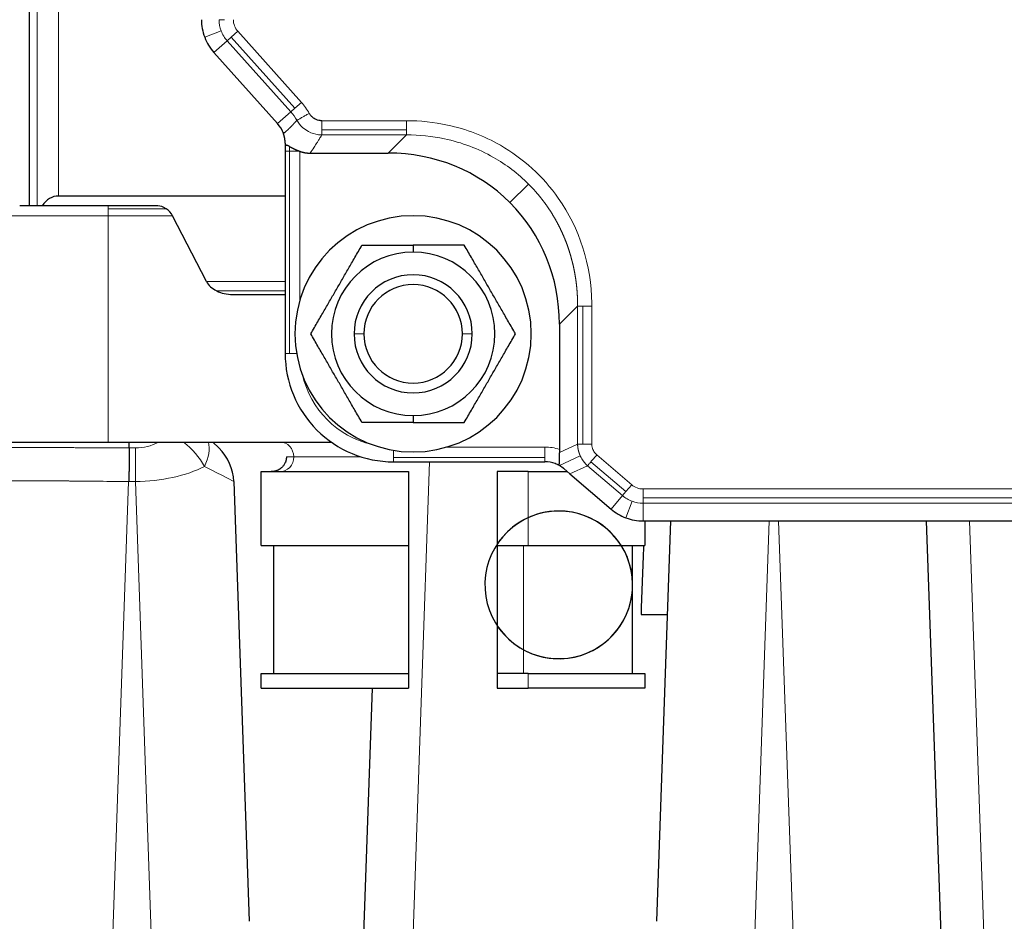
# Model space of a CAD drawing. Header units: inches. Extents: x 0 to 20790, y -12 to 14700.
# Tile 76 of 256: x 6666 to 6766, y 6435 to 6527. Entities that reach past the tile are written whole.
import ezdxf

# ---------------------------------------------------------------- set-up
doc = ezdxf.new("R2010")
doc.units = ezdxf.units.IN
doc.layers.add('1', color=7, linetype='Continuous', true_color=0xffffff)

msp = doc.modelspace()

# ---------------------------------------------------------------- linework, layer by layer
at = {"layer": '1', "color": 2, "linetype": 'Continuous', "lineweight": 25}
for p, q in [((6666.558, 6508.155), (6666.558, 6595.655)), ((6685.292, 6523.731), (6691.754, 6516.509)), ((6692.518, 6514.152), (6692.518, 6513.696)), ((6692.518, 6513.696), (6692.518, 6493.155)), ((6695.045, 6513.512), (6702.988, 6513.512)), ((6692.518, 6509.155), (6669.487, 6509.155)), ((6674.558, 6508.155), (6665.558, 6508.155)), ((6679.573, 6508.155), (6674.558, 6508.155)), ((6684.528, 6500.471), (6681.088, 6507.155)), ((6705.518, 6504.157), (6705.518, 6503.455)), ((6687.186, 6499.155), (6692.519, 6499.155)), ((6720.375, 6496.125), (6720.375, 6483.41)), ((6705.518, 6486.855), (6705.518, 6486.153)), ((6676.686, 6484.155), (6679.652, 6484.155)), ((6682.199, 6484.155), (6684.674, 6484.155)), ((6684.675, 6484.155), (6697.194, 6484.155)), ((6685.165, 6484.155), (6685.78, 6483.561)), ((6703.518, 6482.155), (6718.909, 6482.155)), ((6690.071, 6481.155), (6705.058, 6481.155)), ((6690.071, 6473.655), (6690.071, 6481.155)), ((6705.058, 6481.155), (6705.058, 6473.655)), ((6714.058, 6481.155), (6714.058, 6473.655)), ((6717.212, 6481.155), (6714.058, 6481.155)), ((6717.212, 6481.155), (6721.185, 6481.155)), ((6720.861, 6481.433), (6721.44, 6480.936)), ((6687.303, 6480.139), (6688.863, 6435.481)), ((6721.44, 6480.936), (6725.614, 6477.359)), ((6728.868, 6476.155), (6780.169, 6476.155)), ((6729.045, 6476.155), (6729.045, 6473.655)), ((6730.254, 6435.481), (6731.674, 6476.155)), ((6757.631, 6476.154), (6759.691, 6417.187)), ((6690.071, 6473.655), (6705.058, 6473.655)), ((6691.356, 6460.655), (6691.356, 6473.655)), ((6705.058, 6473.655), (6705.058, 6460.655)), ((6714.058, 6473.655), (6714.058, 6460.655)), ((6714.058, 6473.655), (6717.212, 6473.655)), ((6717.212, 6473.655), (6729.045, 6473.655)), ((6727.76, 6473.655), (6727.76, 6460.655)), ((6728.661, 6466.655), (6731.343, 6466.655)), ((6690.071, 6460.655), (6705.058, 6460.655)), ((6690.071, 6459.155), (6690.071, 6460.655)), ((6705.058, 6460.655), (6705.058, 6459.155)), ((6714.058, 6460.655), (6714.058, 6459.155)), ((6717.212, 6460.655), (6714.058, 6460.655)), ((6717.212, 6460.655), (6729.045, 6460.655)), ((6729.045, 6460.655), (6729.045, 6459.155)), ((6690.071, 6459.155), (6705.058, 6459.155)), ((6700.396, 6430.655), (6701.392, 6459.154)), ((6714.058, 6459.155), (6717.212, 6459.155)), ((6729.045, 6459.155), (6717.212, 6459.155))]:
    msp.add_line(p, q, dxfattribs=at)
at = {"layer": '1', "color": 110, "linetype": 'Continuous', "lineweight": 13}
for p, q in [((6667.32, 6595.655), (6667.32, 6508.155)), ((6669.487, 6509.155), (6669.487, 6595.655)), ((6685.81, 6527.065), (6686.346, 6527.065)), ((6684.348, 6525.281), (6686.022, 6525.921)), ((6686.628, 6524.926), (6687.027, 6525.284)), ((6687.707, 6525.893), (6687.027, 6525.284)), ((6687.027, 6525.284), (6693.489, 6518.062)), ((6694.169, 6518.67), (6687.707, 6525.893)), ((6686.628, 6524.926), (6685.292, 6523.731)), ((6686.628, 6524.926), (6693.09, 6517.704)), ((6693.09, 6517.704), (6693.489, 6518.062)), ((6693.489, 6518.062), (6694.169, 6518.67)), ((6693.09, 6517.704), (6691.754, 6516.509)), ((6704.834, 6516.806), (6696.234, 6516.806)), ((6692.321, 6515.58), (6692.54, 6515.663)), ((6696.234, 6515.893), (6704.834, 6515.893)), ((6696.234, 6515.357), (6704.834, 6515.357)), ((6704.834, 6515.357), (6702.988, 6513.512)), ((6692.958, 6513.696), (6692.958, 6514.19)), ((6692.518, 6513.696), (6692.958, 6513.696)), ((6692.958, 6513.696), (6692.958, 6493.155)), ((6694.018, 6513.696), (6692.958, 6513.696)), ((6694.018, 6498.583), (6694.018, 6513.696)), ((6717.235, 6510.372), (6715.351, 6508.488)), ((6674.558, 6508.155), (6674.558, 6507.862)), ((6664.558, 6507.155), (6674.558, 6507.155)), ((6674.558, 6507.862), (6680.431, 6507.862)), ((6674.558, 6507.155), (6674.558, 6507.862)), ((6674.558, 6507.155), (6674.558, 6484.155)), ((6674.558, 6507.155), (6681.088, 6507.155)), ((6692.518, 6500.471), (6684.528, 6500.471)), ((6692.519, 6499.517), (6685.564, 6499.517)), ((6720.375, 6496.125), (6722.22, 6497.971)), ((6722.22, 6497.971), (6722.22, 6483.961)), ((6722.756, 6497.971), (6722.756, 6483.961)), ((6723.669, 6483.961), (6723.669, 6497.971)), ((6700.518, 6495.155), (6699.518, 6495.155)), ((6711.518, 6495.155), (6710.518, 6495.155)), ((6692.958, 6493.155), (6692.518, 6493.155)), ((6692.958, 6493.155), (6693.686, 6493.155)), ((6676.686, 6483.561), (6677.309, 6483.561)), ((6677.309, 6480.139), (6677.309, 6483.561)), ((6703.518, 6483.323), (6703.518, 6482.594)), ((6718.909, 6483.655), (6708.946, 6483.655)), ((6718.909, 6482.594), (6718.909, 6483.655)), ((6722.22, 6483.961), (6720.367, 6483.108)), ((6693.39, 6482.655), (6692.647, 6482.655)), ((6700.239, 6482.655), (6693.39, 6482.655)), ((6703.518, 6482.155), (6703.518, 6482.594)), ((6703.518, 6482.594), (6718.909, 6482.594)), ((6707.192, 6482.155), (6705.393, 6430.655)), ((6718.909, 6482.155), (6718.909, 6482.594)), ((6720.368, 6481.776), (6722.494, 6482.754)), ((6723.581, 6482.167), (6727.129, 6479.126)), ((6727.723, 6479.82), (6724.175, 6482.861)), ((6717.212, 6473.655), (6717.212, 6481.155)), ((6723.232, 6481.761), (6721.44, 6480.936)), ((6723.232, 6481.761), (6726.78, 6478.719)), ((6676.615, 6480.139), (6674.417, 6417.187)), ((6677.309, 6480.139), (6676.615, 6480.139)), ((6679.206, 6425.83), (6677.309, 6480.139)), ((6726.78, 6478.719), (6727.129, 6479.126)), ((6727.129, 6479.126), (6727.723, 6479.82)), ((6728.868, 6479.396), (6728.868, 6478.483)), ((6780.169, 6479.396), (6728.868, 6479.396)), ((6726.78, 6478.719), (6725.614, 6477.359)), ((6727.133, 6476.466), (6727.755, 6478.146)), ((6728.868, 6477.947), (6728.868, 6478.483)), ((6728.868, 6478.483), (6780.169, 6478.483)), ((6728.868, 6477.947), (6728.868, 6476.155)), ((6728.868, 6477.947), (6780.169, 6477.947)), ((6741.668, 6476.154), (6739.911, 6425.83)), ((6744.7, 6417.187), (6742.64, 6476.154)), ((6762.022, 6476.154), (6764.081, 6417.188)), ((6716.734, 6460.655), (6716.734, 6473.655)), ((6717.212, 6459.155), (6717.212, 6460.655))]:
    msp.add_line(p, q, dxfattribs=at)
at = {"layer": '1', "color": 2, "linetype": 'Continuous', "lineweight": 25}
for centre, radius, start, end in [((6689.018, 6527.065), 5, 180, 200.91008), ((6689.018, 6527.065), 5, 200.91008, 221.82017), ((6689.518, 6514.509), 3, 20.91008, 41.82017), ((6689.518, 6514.509), 3, 19.34559, 20.91008), ((6705.518, 6495.155), 12, 90, 270), ((6705.518, 6495.155), 12, 270, 90), ((6705.518, 6495.155), 8.3, 90, 270), ((6705.518, 6495.155), 8.3, 270, 90), ((6705.518, 6495.155), 6, 0, 180), ((6705.518, 6495.155), 5, 0, 180), ((6705.518, 6495.155), 6, 180, 0), ((6705.518, 6495.155), 5, 180, 0), ((6703.518, 6493.155), 11, 180, 225), ((6703.518, 6493.155), 11, 225, 270), ((6682.306, 6479.965), 5, 2, 46), ((6718.909, 6479.155), 3, 69.69935, 90), ((6718.909, 6479.155), 3, 65.16815, 69.69935), ((6720.308, 6469.655), 7.5, 90, 353.50875), ((6720.308, 6469.655), 7.5, 213.55875, 90), ((6720.308, 6469.655), 7.5, 90, 146.44687), ((6720.308, 6469.655), 7.5, 6.48563, 90), ((6728.868, 6481.155), 5, 229.39871, 249.69935), ((6728.868, 6481.155), 5, 249.69935, 270)]:
    msp.add_arc(centre, radius, start, end, dxfattribs=at)
at = {"layer": '1', "color": 110, "linetype": 'Continuous', "lineweight": 13}
for centre, radius, start, end in [((6689.018, 6527.065), 3.208, 180, 200.91008), ((6689.018, 6527.065), 1.759, 180, 221.82017), ((6689.018, 6527.065), 3.208, 200.91008, 221.82017), ((6689.518, 6514.509), 6.241, 29.15297, 41.82017), ((6689.518, 6514.509), 4.792, 29.15282, 41.82017), ((6703.518, 6493.155), 9.5, 193.35546, 256.64454), ((6718.909, 6479.155), 4.5, 70.98489, 90), ((6728.868, 6481.155), 1.759, 229.39871, 270), ((6728.868, 6481.155), 3.208, 229.39871, 249.69935), ((6728.868, 6481.155), 3.208, 249.69935, 270)]:
    msp.add_arc(centre, radius, start, end, dxfattribs=at)
at = {"layer": '1', "color": 2, "linetype": 'Continuous', "lineweight": 25}
for centre, major_axis, ratio, start_param, end_param in [((6701.74, 6494.877), (13.611, 13.611), 0.9351131, 0, 0.7518794), ((6676.558, 6481.68), (7.521, -27.415), 0.2403928, 3.0757389, 3.3463678), ((6680.088, 6507.155), (1.019, -0.79), 0.6009688, 1.6967459, 2.482144), ((6701.74, 6494.877), (13.611, 13.611), 0.9351131, 5.5313059, 6.2831853), ((6680.088, 6507.155), (1.019, -0.79), 0.6009688, 0.9113477, 1.6967459), ((6687.186, 6501.155), (2.828, 0), 0.7071068, 3.4906585, 4.1015237), ((6687.186, 6501.155), (-2.828, 0), 0.7071068, 0.9599311, 1.5707963), ((6735.708, 6263.474), (0, -286.363), 0.0349208, 3.8882411, 3.9235655)]:
    msp.add_ellipse(centre, major_axis=major_axis, ratio=ratio, start_param=start_param, end_param=end_param, dxfattribs=at)
at = {"layer": '1', "color": 110, "linetype": 'Continuous', "lineweight": 13}
for centre, major_axis, ratio, start_param, end_param in [((6677.129, 6488.561), (3.663, -3.538), 0.9645133, 5.4983961, 5.9906511), ((6680.792, 6481.427), (3.597, -3.473), 0.5973783, 1.0772333, 1.7482733), ((6680.792, 6481.427), (-3.473, -3.597), 0.557088, 2.1247825, 2.7958225), ((6692.005, 6482.655), (0, 1.5), 0.9238795, 4.712513, 6.2831853), ((6692.005, 6482.655), (0, -1.5), 0.9238795, 0, 1.5709203), ((6677.129, 6484.965), (-10.001, -0.114), 0.4826598, 1.5833857, 2.3681748), ((6677.129, 6484.965), (10.174, -4.827), 0.0137517, 0.0071217, 0.7919109)]:
    msp.add_ellipse(centre, major_axis=major_axis, ratio=ratio, start_param=start_param, end_param=end_param, dxfattribs=at)
msp.add_rational_spline([(6693.703, 6516.843), (6693.964, 6516.988), (6694.969, 6517.549)], [0.795987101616, 0.660239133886, 0.870087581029], degree=2, dxfattribs=at)
at = {"layer": '1', "color": 2, "linetype": 'Continuous', "lineweight": 25}
for points, knots in [([(6696.234, 6516.806), (6696.177, 6516.806), (6696.119, 6516.809), (6695.887, 6516.837), (6695.717, 6516.889), (6695.449, 6517.029), (6695.346, 6517.102), (6695.188, 6517.248), (6695.127, 6517.315), (6695.035, 6517.439), (6695, 6517.493), (6694.969, 6517.549)], [0, 0, 0, 0, 0.112, 0.112, 0.455, 0.455, 0.7, 0.7, 0.875, 0.875, 1, 1, 1, 1]), ([(6692.46, 6515.098), (6692.459, 6515.102), (6692.457, 6515.111), (6692.455, 6515.124), (6692.452, 6515.137), (6692.449, 6515.15), (6692.446, 6515.163), (6692.443, 6515.176), (6692.44, 6515.188), (6692.437, 6515.201), (6692.434, 6515.214), (6692.431, 6515.226), (6692.428, 6515.239), (6692.425, 6515.251), (6692.422, 6515.264), (6692.419, 6515.276), (6692.415, 6515.289), (6692.412, 6515.301), (6692.408, 6515.313), (6692.405, 6515.325), (6692.402, 6515.338), (6692.398, 6515.35), (6692.395, 6515.362), (6692.391, 6515.374), (6692.387, 6515.386), (6692.384, 6515.398), (6692.38, 6515.41), (6692.376, 6515.421), (6692.372, 6515.433), (6692.369, 6515.445), (6692.365, 6515.457), (6692.361, 6515.468), (6692.357, 6515.48), (6692.353, 6515.491), (6692.35, 6515.499), (6692.349, 6515.503)], [0, 0, 0, 0, 0.037567, 0.0745658, 0.1110041, 0.1468898, 0.1822312, 0.2170373, 0.251317, 0.28508, 0.3183364, 0.3510966, 0.3833717, 0.4151731, 0.4465129, 0.4774036, 0.5078583, 0.5378907, 0.5675151, 0.5967463, 0.6255998, 0.6540917, 0.6822387, 0.7100581, 0.7375679, 0.7647867, 0.7917335, 0.8184282, 0.844891, 0.8711429, 0.8972051, 0.9230994, 0.9488482, 0.9744741, 1, 1, 1, 1]), ([(6692.518, 6514.509), (6692.518, 6514.515), (6692.518, 6514.528), (6692.518, 6514.547), (6692.518, 6514.566), (6692.517, 6514.585), (6692.517, 6514.604), (6692.516, 6514.623), (6692.515, 6514.641), (6692.515, 6514.66), (6692.514, 6514.679), (6692.512, 6514.697), (6692.511, 6514.716), (6692.51, 6514.734), (6692.508, 6514.752), (6692.507, 6514.77), (6692.505, 6514.788), (6692.504, 6514.806), (6692.502, 6514.824), (6692.5, 6514.842), (6692.498, 6514.86), (6692.496, 6514.877), (6692.493, 6514.895), (6692.491, 6514.912), (6692.489, 6514.929), (6692.486, 6514.947), (6692.484, 6514.964), (6692.481, 6514.981), (6692.478, 6514.998), (6692.475, 6515.015), (6692.472, 6515.032), (6692.469, 6515.048), (6692.466, 6515.065), (6692.463, 6515.082), (6692.461, 6515.093), (6692.46, 6515.098)], [0, 0, 0, 0, 0.0387639, 0.0769793, 0.1146472, 0.1517692, 0.1883466, 0.2243809, 0.2598735, 0.2948262, 0.3292406, 0.3631184, 0.3964615, 0.4292719, 0.4615515, 0.4933025, 0.5245272, 0.5552279, 0.585407, 0.6150673, 0.6442114, 0.6728422, 0.7009629, 0.7285766, 0.7556867, 0.7822969, 0.808411, 0.8340329, 0.859167, 0.8838177, 0.9079899, 0.9316887, 0.9549195, 0.9776878, 1, 1, 1, 1]), ([(6692.518, 6514.509), (6692.518, 6514.496), (6692.518, 6514.47), (6692.518, 6514.431), (6692.518, 6514.391), (6692.518, 6514.352), (6692.518, 6514.312), (6692.518, 6514.272), (6692.518, 6514.232), (6692.518, 6514.192), (6692.518, 6514.165), (6692.518, 6514.152)], [0, 0, 0, 0, 0.1068065, 0.2146863, 0.3236407, 0.4336709, 0.5447781, 0.6569634, 0.770228, 0.8845731, 1, 1, 1, 1]), ([(6692.958, 6514.19), (6692.953, 6514.193), (6692.945, 6514.197), (6692.932, 6514.203), (6692.919, 6514.209), (6692.907, 6514.215), (6692.895, 6514.221), (6692.883, 6514.227), (6692.872, 6514.232), (6692.861, 6514.237), (6692.85, 6514.242), (6692.839, 6514.247), (6692.829, 6514.252), (6692.819, 6514.256), (6692.809, 6514.26), (6692.8, 6514.264), (6692.79, 6514.268), (6692.781, 6514.272), (6692.747, 6514.285), (6692.692, 6514.302), (6692.628, 6514.31), (6692.578, 6514.299), (6692.552, 6514.276), (6692.539, 6514.256), (6692.534, 6514.246), (6692.53, 6514.235), (6692.527, 6514.224), (6692.524, 6514.211), (6692.521, 6514.198), (6692.52, 6514.183), (6692.518, 6514.168), (6692.518, 6514.157), (6692.518, 6514.152)], [0, 0, 0, 0, 0.016182, 0.0321771, 0.0479862, 0.06361, 0.0790491, 0.0943043, 0.1093765, 0.1242664, 0.1389749, 0.1535029, 0.1678513, 0.1820211, 0.1960133, 0.2098288, 0.2234689, 0.2369344, 0.2502267, 0.3785727, 0.4993821, 0.6240076, 0.7494665, 0.775694, 0.8022875, 0.8292636, 0.8566383, 0.8844267, 0.9126435, 0.9413026, 0.9704172, 1, 1, 1, 1]), ([(6692.958, 6514.19), (6692.962, 6514.188), (6692.971, 6514.184), (6692.984, 6514.177), (6692.998, 6514.17), (6693.012, 6514.163), (6693.025, 6514.156), (6693.039, 6514.149), (6693.054, 6514.142), (6693.068, 6514.134), (6693.082, 6514.127), (6693.097, 6514.119), (6693.112, 6514.111), (6693.127, 6514.104), (6693.142, 6514.096), (6693.157, 6514.088), (6693.173, 6514.08), (6693.188, 6514.072), (6693.204, 6514.064), (6693.22, 6514.056), (6693.236, 6514.047), (6693.252, 6514.039), (6693.269, 6514.03), (6693.285, 6514.022), (6693.302, 6514.013), (6693.319, 6514.005), (6693.337, 6513.996), (6693.354, 6513.987), (6693.371, 6513.979), (6693.389, 6513.97), (6693.407, 6513.961), (6693.425, 6513.952), (6693.449, 6513.941), (6693.478, 6513.927), (6693.512, 6513.91), (6693.547, 6513.894), (6693.582, 6513.878), (6693.617, 6513.862), (6693.653, 6513.846), (6693.689, 6513.83), (6693.724, 6513.814), (6693.76, 6513.799), (6693.797, 6513.784), (6693.833, 6513.769), (6693.87, 6513.754), (6693.907, 6513.739), (6693.944, 6513.724), (6693.981, 6513.71), (6694.006, 6513.701), (6694.018, 6513.696)], [0, 0, 0, 0, 0.0154731, 0.0309682, 0.0464874, 0.0620331, 0.0776072, 0.0932121, 0.1088498, 0.1245225, 0.1402323, 0.1559813, 0.1717717, 0.1876056, 0.203485, 0.219412, 0.2353886, 0.2514169, 0.2674988, 0.2836365, 0.2998319, 0.3160869, 0.3324036, 0.3487837, 0.3652294, 0.3817423, 0.3983245, 0.4149778, 0.431704, 0.448505, 0.4653824, 0.4823382, 0.4993741, 0.5311316, 0.5627652, 0.5942877, 0.6257118, 0.6570505, 0.6883171, 0.7195248, 0.7506871, 0.7818176, 0.8129299, 0.8440379, 0.8751554, 0.9062964, 0.9374748, 0.9687047, 1, 1, 1, 1]), ([(6694.018, 6513.696), (6694.026, 6513.693), (6694.042, 6513.687), (6694.066, 6513.679), (6694.09, 6513.67), (6694.114, 6513.662), (6694.138, 6513.654), (6694.162, 6513.646), (6694.187, 6513.639), (6694.211, 6513.632), (6694.236, 6513.624), (6694.26, 6513.617), (6694.285, 6513.611), (6694.31, 6513.604), (6694.335, 6513.598), (6694.36, 6513.592), (6694.386, 6513.586), (6694.411, 6513.58), (6694.436, 6513.575), (6694.462, 6513.569), (6694.488, 6513.564), (6694.513, 6513.56), (6694.539, 6513.555), (6694.565, 6513.551), (6694.591, 6513.546), (6694.617, 6513.543), (6694.643, 6513.539), (6694.67, 6513.535), (6694.696, 6513.532), (6694.722, 6513.529), (6694.749, 6513.526), (6694.775, 6513.524), (6694.802, 6513.521), (6694.829, 6513.519), (6694.856, 6513.518), (6694.882, 6513.516), (6694.909, 6513.515), (6694.936, 6513.513), (6694.963, 6513.513), (6694.991, 6513.512), (6695.018, 6513.512), (6695.036, 6513.512), (6695.045, 6513.512)], [0, 0, 0, 0, 0.0240536, 0.0481554, 0.0723056, 0.0965041, 0.1207511, 0.1450466, 0.1693905, 0.193783, 0.218224, 0.2427136, 0.2672518, 0.2918386, 0.316474, 0.341158, 0.3658906, 0.3906719, 0.4155017, 0.4403802, 0.4653073, 0.4902829, 0.5153071, 0.5403799, 0.5655013, 0.5906712, 0.6158897, 0.6411568, 0.6664724, 0.6918365, 0.7172492, 0.7427105, 0.7682203, 0.7937788, 0.8193858, 0.8450416, 0.870746, 0.8964991, 0.922301, 0.9481517, 0.9740514, 1, 1, 1, 1]), ([(6663.763, 6484.155), (6663.758, 6484.155), (6663.775, 6484.155), (6663.852, 6484.155), (6663.913, 6484.155), (6664.034, 6484.155), (6664.08, 6484.155), (6664.157, 6484.155), (6664.197, 6484.155), (6664.24, 6484.155), (6664.27, 6484.155), (6664.285, 6484.155), (6664.423, 6484.155), (6664.565, 6484.155), (6664.886, 6484.155), (6665.065, 6484.155), (6665.461, 6484.155), (6665.677, 6484.155), (6665.941, 6484.155), (6665.971, 6484.155), (6666.031, 6484.155), (6666.061, 6484.155), (6666.153, 6484.155), (6666.339, 6484.155), (6666.534, 6484.155), (6666.935, 6484.155), (6667.5, 6484.155), (6668.126, 6484.155), (6668.618, 6484.155), (6668.786, 6484.155), (6669, 6484.155), (6669.044, 6484.155), (6669.13, 6484.155), (6669.174, 6484.155), (6669.305, 6484.155), (6669.393, 6484.155), (6669.837, 6484.155), (6670.201, 6484.155), (6670.947, 6484.155), (6671.329, 6484.155), (6672.111, 6484.155), (6672.51, 6484.155), (6672.971, 6484.155), (6673.022, 6484.155), (6673.124, 6484.155), (6673.278, 6484.155), (6673.639, 6484.155), (6673.949, 6484.155), (6674.572, 6484.155), (6674.991, 6484.155), (6675.834, 6484.155), (6676.258, 6484.155), (6676.686, 6484.155)], [0, 0, 0, 0, 0.0625, 0.0625, 0.125, 0.125, 0.15625, 0.15625, 0.171875, 0.1796875, 0.1796875, 0.1875, 0.1875, 0.25, 0.25, 0.3125, 0.3125, 0.375, 0.375, 0.3828125, 0.3828125, 0.390625, 0.390625, 0.40625, 0.4375, 0.4375, 0.5, 0.5625, 0.5625, 0.59375, 0.59375, 0.6015625, 0.6015625, 0.609375, 0.609375, 0.625, 0.625, 0.6875, 0.6875, 0.75, 0.75, 0.8125, 0.8125, 0.8203125, 0.8203125, 0.828125, 0.84375, 0.875, 0.875, 0.9375, 0.9375, 1, 1, 1, 1]), ([(6679.652, 6484.155), (6679.871, 6484.155), (6680.087, 6484.155), (6680.518, 6484.155), (6680.732, 6484.155), (6681.369, 6484.155), (6681.788, 6484.155), (6682.199, 6484.155)], [0, 0, 0, 0, 0.25, 0.25, 0.5, 0.5, 1, 1, 1, 1]), ([(6676.686, 6483.562), (6676.685, 6483.45), (6676.684, 6483.333), (6676.683, 6483.18), (6676.682, 6483.149), (6676.682, 6483.086), (6676.681, 6482.992), (6676.68, 6482.895), (6676.678, 6482.7), (6676.677, 6482.565), (6676.674, 6482.289), (6676.673, 6482.147), (6676.67, 6481.928), (6676.669, 6481.854), (6676.668, 6481.742), (6676.668, 6481.704), (6676.667, 6481.629), (6676.666, 6481.591), (6676.664, 6481.401), (6676.661, 6481.247), (6676.657, 6481.013), (6676.656, 6480.935), (6676.653, 6480.777), (6676.651, 6480.698), (6676.647, 6480.579), (6676.646, 6480.539), (6676.644, 6480.459), (6676.642, 6480.419), (6676.639, 6480.339), (6676.637, 6480.299), (6676.632, 6480.238), (6676.631, 6480.218), (6676.628, 6480.188), (6676.627, 6480.178), (6676.624, 6480.163), (6676.623, 6480.158), (6676.622, 6480.151), (6676.621, 6480.149), (6676.62, 6480.145), (6676.619, 6480.144), (6676.618, 6480.142), (6676.618, 6480.142), (6676.617, 6480.141), (6676.617, 6480.14), (6676.616, 6480.14)], [0, 0, 0, 0, 0.125, 0.125, 0.15625, 0.15625, 0.1875, 0.25, 0.25, 0.375, 0.375, 0.5, 0.5, 0.5625, 0.5625, 0.59375, 0.59375, 0.625, 0.625, 0.75, 0.75, 0.8125, 0.8125, 0.875, 0.875, 0.90625, 0.90625, 0.9375, 0.9375, 0.96875, 0.96875, 0.984375, 0.984375, 0.9921875, 0.9921875, 0.9960937, 0.9960937, 0.9980469, 0.9980469, 0.9990234, 0.9990234, 0.9995117, 0.9995117, 1, 1, 1, 1]), ([(6720.367, 6483.108), (6720.367, 6483.102), (6720.366, 6483.089), (6720.366, 6483.07), (6720.365, 6483.05), (6720.364, 6483.031), (6720.363, 6483.012), (6720.363, 6482.993), (6720.362, 6482.974), (6720.361, 6482.954), (6720.361, 6482.936), (6720.361, 6482.917), (6720.36, 6482.898), (6720.36, 6482.879), (6720.36, 6482.86), (6720.359, 6482.842), (6720.359, 6482.823), (6720.359, 6482.805), (6720.359, 6482.787), (6720.359, 6482.768), (6720.359, 6482.75), (6720.359, 6482.732), (6720.359, 6482.714), (6720.359, 6482.696), (6720.359, 6482.678), (6720.359, 6482.66), (6720.359, 6482.642), (6720.359, 6482.625), (6720.36, 6482.607), (6720.36, 6482.589), (6720.361, 6482.537), (6720.362, 6482.454), (6720.364, 6482.344), (6720.366, 6482.245), (6720.365, 6482.152), (6720.361, 6482.068), (6720.353, 6481.996), (6720.339, 6481.939), (6720.322, 6481.904), (6720.304, 6481.883), (6720.29, 6481.871), (6720.273, 6481.863), (6720.257, 6481.859), (6720.243, 6481.859), (6720.232, 6481.859), (6720.22, 6481.86), (6720.208, 6481.863), (6720.195, 6481.867), (6720.182, 6481.872), (6720.173, 6481.876), (6720.168, 6481.878)], [0, 0, 0, 0, 0.0092075, 0.0184041, 0.027591, 0.0367689, 0.045939, 0.0551022, 0.0642594, 0.0734117, 0.08256, 0.0917054, 0.1008488, 0.1099912, 0.1191336, 0.128277, 0.1374224, 0.1465707, 0.155723, 0.1648802, 0.1740433, 0.1832134, 0.1923913, 0.2015781, 0.2107747, 0.2199821, 0.2292013, 0.2384332, 0.2476789, 0.2569392, 0.2662151, 0.3308299, 0.3934493, 0.4544502, 0.5142406, 0.5783641, 0.639584, 0.6987128, 0.7566512, 0.7868333, 0.8171471, 0.8473814, 0.8781667, 0.8948505, 0.9117472, 0.9288738, 0.9462469, 0.9638823, 0.9817952, 1, 1, 1, 1]), ([(6692.647, 6482.655), (6692.647, 6482.649), (6692.647, 6482.637), (6692.646, 6482.618), (6692.646, 6482.599), (6692.645, 6482.58), (6692.644, 6482.562), (6692.642, 6482.543), (6692.641, 6482.524), (6692.639, 6482.505), (6692.637, 6482.486), (6692.635, 6482.467), (6692.632, 6482.448), (6692.629, 6482.429), (6692.626, 6482.41), (6692.623, 6482.391), (6692.619, 6482.372), (6692.615, 6482.353), (6692.611, 6482.334), (6692.606, 6482.315), (6692.602, 6482.297), (6692.597, 6482.278), (6692.592, 6482.259), (6692.586, 6482.24), (6692.581, 6482.222), (6692.575, 6482.203), (6692.568, 6482.184), (6692.562, 6482.166), (6692.555, 6482.147), (6692.548, 6482.129), (6692.541, 6482.111), (6692.534, 6482.093), (6692.51, 6482.038), (6692.466, 6481.947), (6692.389, 6481.822), (6692.296, 6481.701), (6692.204, 6481.603), (6692.121, 6481.528), (6692.054, 6481.474), (6691.984, 6481.424), (6691.912, 6481.379), (6691.839, 6481.337), (6691.763, 6481.3), (6691.691, 6481.269), (6691.621, 6481.243), (6691.553, 6481.221), (6691.477, 6481.2), (6691.412, 6481.186), (6691.36, 6481.176), (6691.323, 6481.171), (6691.286, 6481.166), (6691.249, 6481.162), (6691.211, 6481.159), (6691.174, 6481.157), (6691.136, 6481.155), (6691.111, 6481.155), (6691.099, 6481.155)], [0, 0, 0, 0, 0.0077974, 0.0156165, 0.0234571, 0.0313185, 0.0392005, 0.0471025, 0.055024, 0.0629646, 0.0709238, 0.0789011, 0.0868959, 0.0949078, 0.1029363, 0.1109807, 0.1190407, 0.1271156, 0.1352049, 0.143308, 0.1514243, 0.1595534, 0.1676946, 0.1758473, 0.184011, 0.1921851, 0.2003689, 0.208562, 0.2167637, 0.2249733, 0.2331904, 0.2414142, 0.2496443, 0.3074308, 0.3685138, 0.4326345, 0.4994531, 0.5360184, 0.5722403, 0.6080725, 0.643473, 0.6785032, 0.7138496, 0.7496143, 0.7767, 0.8066159, 0.8393912, 0.8750419, 0.89058, 0.9061499, 0.9217474, 0.9373684, 0.9530084, 0.9686632, 0.9843285, 1, 1, 1, 1]), ([(6720.368, 6481.776), (6720.358, 6481.782), (6720.347, 6481.788), (6720.278, 6481.825), (6720.223, 6481.853), (6720.168, 6481.878)], [0, 0, 0, 0, 0.1530175, 0.1530175, 1, 1, 1, 1]), ([(6720.861, 6481.433), (6720.858, 6481.436), (6720.851, 6481.441), (6720.842, 6481.449), (6720.832, 6481.457), (6720.822, 6481.465), (6720.813, 6481.473), (6720.803, 6481.482), (6720.793, 6481.49), (6720.783, 6481.498), (6720.773, 6481.505), (6720.763, 6481.513), (6720.753, 6481.521), (6720.743, 6481.529), (6720.733, 6481.537), (6720.722, 6481.545), (6720.712, 6481.553), (6720.702, 6481.56), (6720.691, 6481.568), (6720.681, 6481.576), (6720.67, 6481.583), (6720.66, 6481.591), (6720.649, 6481.598), (6720.639, 6481.606), (6720.628, 6481.614), (6720.617, 6481.621), (6720.606, 6481.628), (6720.596, 6481.636), (6720.585, 6481.643), (6720.574, 6481.651), (6720.563, 6481.658), (6720.552, 6481.665), (6720.541, 6481.672), (6720.529, 6481.68), (6720.518, 6481.687), (6720.507, 6481.694), (6720.496, 6481.701), (6720.484, 6481.708), (6720.473, 6481.715), (6720.462, 6481.722), (6720.45, 6481.729), (6720.438, 6481.736), (6720.427, 6481.743), (6720.415, 6481.749), (6720.404, 6481.756), (6720.392, 6481.763), (6720.38, 6481.769), (6720.372, 6481.774), (6720.368, 6481.776)], [0, 0, 0, 0, 0.0156161, 0.03147, 0.0475651, 0.0639049, 0.0804926, 0.0973312, 0.1144237, 0.1317729, 0.1493815, 0.167252, 0.185387, 0.2037887, 0.2224595, 0.2414015, 0.2606167, 0.2801071, 0.2998747, 0.3199212, 0.3402484, 0.3608579, 0.3817514, 0.4029305, 0.4243965, 0.4461509, 0.468195, 0.4905303, 0.5131578, 0.536079, 0.5592948, 0.5828065, 0.6066151, 0.6307216, 0.6551271, 0.6798325, 0.7048388, 0.7301468, 0.7557575, 0.7816716, 0.8078899, 0.8344133, 0.8612425, 0.8883782, 0.9158212, 0.943572, 0.9716314, 1, 1, 1, 1])]:
    msp.add_open_spline(points, degree=3, knots=knots, dxfattribs=at)
at = {"layer": '1', "color": 110, "linetype": 'Continuous', "lineweight": 13}
for points, knots in [([(6692.54, 6515.663), (6692.552, 6515.674), (6692.576, 6515.695), (6692.612, 6515.727), (6692.649, 6515.759), (6692.685, 6515.792), (6692.722, 6515.825), (6692.759, 6515.859), (6692.795, 6515.893), (6692.832, 6515.927), (6692.869, 6515.962), (6692.906, 6515.998), (6692.943, 6516.033), (6692.981, 6516.07), (6693.018, 6516.106), (6693.055, 6516.144), (6693.093, 6516.181), (6693.131, 6516.219), (6693.168, 6516.258), (6693.206, 6516.297), (6693.244, 6516.336), (6693.282, 6516.376), (6693.32, 6516.416), (6693.358, 6516.457), (6693.396, 6516.498), (6693.434, 6516.54), (6693.472, 6516.582), (6693.511, 6516.624), (6693.549, 6516.667), (6693.588, 6516.711), (6693.626, 6516.755), (6693.665, 6516.799), (6693.69, 6516.828), (6693.703, 6516.843)], [0, 0, 0, 0, 0.0288897, 0.0580041, 0.0873432, 0.1169069, 0.1466952, 0.1767082, 0.2069458, 0.2374079, 0.2680947, 0.2990061, 0.3301421, 0.3615026, 0.3930876, 0.4248972, 0.4569314, 0.48919, 0.5216731, 0.5543807, 0.5873128, 0.6204693, 0.6538503, 0.6874557, 0.7212854, 0.7553396, 0.7896181, 0.824121, 0.8588482, 0.8937998, 0.9289756, 0.9643757, 1, 1, 1, 1]), ([(6693.703, 6516.843), (6693.856, 6516.582), (6694.212, 6516.138), (6694.675, 6515.819), (6695.207, 6515.537), (6695.659, 6515.394), (6696.121, 6515.359), (6696.234, 6515.357)], [0, 0, 0, 0, 0.299997, 0.5449981, 0.5449981, 0.8879995, 1, 1, 1, 1]), ([(6696.234, 6516.806), (6696.234, 6516.724), (6696.234, 6516.642), (6696.234, 6516.481), (6696.234, 6516.401), (6696.234, 6516.246), (6696.234, 6516.171), (6696.234, 6516.027), (6696.234, 6515.958), (6696.234, 6515.893)], [0, 0, 0, 0, 0.25, 0.25, 0.5, 0.5, 0.75, 0.75, 1, 1, 1, 1]), ([(6723.67, 6497.971), (6723.67, 6498.067), (6723.669, 6498.164), (6723.613, 6502.119), (6721.55, 6508.562), (6715.264, 6514.283), (6709.596, 6516.45), (6706.241, 6516.806), (6704.834, 6516.806)], [0, 0, 0, 0, 0.0095987, 0.0095987, 0.3921523, 0.665405, 0.8605854, 1, 1, 1, 1]), ([(6704.834, 6515.893), (6704.834, 6515.958), (6704.834, 6516.027), (6704.834, 6516.171), (6704.834, 6516.246), (6704.834, 6516.401), (6704.834, 6516.481), (6704.834, 6516.642), (6704.834, 6516.724), (6704.834, 6516.806)], [0, 0, 0, 0, 0.25, 0.25, 0.5, 0.5, 0.75, 0.75, 1, 1, 1, 1]), ([(6696.234, 6515.357), (6696.192, 6515.285), (6696.149, 6515.214), (6696.041, 6515.032), (6695.974, 6514.923), (6695.858, 6514.735), (6695.809, 6514.657), (6695.661, 6514.422), (6695.56, 6514.266), (6695.324, 6513.91), (6695.187, 6513.711), (6695.045, 6513.512)], [0, 0, 0, 0, 0.116466, 0.116466, 0.2943263, 0.2943263, 0.4213693, 0.4213693, 0.6754554, 0.6754554, 1, 1, 1, 1]), ([(6696.234, 6515.357), (6696.234, 6515.414), (6696.234, 6515.568), (6696.234, 6515.807), (6696.234, 6515.893)], [0, 0, 0, 0, 0.6666656, 1, 1, 1, 1]), ([(6704.834, 6515.357), (6704.834, 6515.378), (6704.834, 6515.406), (6704.834, 6515.474), (6704.834, 6515.513), (6704.834, 6515.604), (6704.834, 6515.655), (6704.834, 6515.767), (6704.834, 6515.828), (6704.834, 6515.893)], [0, 0, 0, 0, 0.25, 0.25, 0.5, 0.5, 0.75, 0.75, 1, 1, 1, 1]), ([(6704.834, 6515.357), (6706.14, 6515.364), (6709.251, 6515.05), (6713.568, 6513.418), (6716.179, 6511.426), (6717.234, 6510.371)], [0, 0, 0, 0, 0.2788402, 0.6692164, 1, 1, 1, 1]), ([(6719.119, 6508.122), (6719.107, 6508.14), (6719.083, 6508.175), (6719.046, 6508.227), (6719.009, 6508.279), (6718.972, 6508.331), (6718.934, 6508.382), (6718.896, 6508.434), (6718.859, 6508.485), (6718.821, 6508.537), (6718.782, 6508.588), (6718.744, 6508.639), (6718.705, 6508.69), (6718.667, 6508.74), (6718.628, 6508.791), (6718.588, 6508.841), (6718.549, 6508.891), (6718.509, 6508.942), (6718.47, 6508.992), (6718.43, 6509.041), (6718.39, 6509.091), (6718.349, 6509.14), (6718.309, 6509.19), (6718.268, 6509.239), (6718.227, 6509.288), (6718.186, 6509.337), (6718.145, 6509.386), (6718.103, 6509.434), (6718.062, 6509.483), (6718.02, 6509.531), (6717.978, 6509.579), (6717.935, 6509.627), (6717.893, 6509.675), (6717.85, 6509.722), (6717.808, 6509.77), (6717.765, 6509.817), (6717.722, 6509.864), (6717.678, 6509.911), (6717.635, 6509.958), (6717.591, 6510.005), (6717.547, 6510.051), (6717.503, 6510.097), (6717.459, 6510.143), (6717.414, 6510.189), (6717.37, 6510.235), (6717.325, 6510.281), (6717.28, 6510.326), (6717.25, 6510.357), (6717.235, 6510.372)], [0, 0, 0, 0, 0.0217261, 0.0434521, 0.065178, 0.0869039, 0.1086299, 0.130356, 0.1520821, 0.1738085, 0.1955351, 0.217262, 0.2389892, 0.2607167, 0.2824447, 0.3041731, 0.325902, 0.3476315, 0.3693616, 0.3910923, 0.4128237, 0.4345558, 0.4562887, 0.4780224, 0.4997571, 0.5214926, 0.5432291, 0.5649666, 0.5867051, 0.6084448, 0.6301856, 0.6519276, 0.6736709, 0.6954154, 0.7171613, 0.7389086, 0.7606572, 0.7824074, 0.8041591, 0.8259123, 0.8476671, 0.8694236, 0.8911818, 0.9129418, 0.9347035, 0.9564671, 0.9782326, 1, 1, 1, 1]), ([(6722.22, 6497.971), (6722.22, 6497.994), (6722.221, 6498.042), (6722.221, 6498.114), (6722.22, 6498.185), (6722.22, 6498.257), (6722.219, 6498.328), (6722.218, 6498.399), (6722.216, 6498.471), (6722.215, 6498.542), (6722.213, 6498.613), (6722.21, 6498.684), (6722.208, 6498.755), (6722.205, 6498.826), (6722.202, 6498.897), (6722.199, 6498.967), (6722.195, 6499.038), (6722.191, 6499.109), (6722.187, 6499.179), (6722.183, 6499.25), (6722.178, 6499.32), (6722.173, 6499.39), (6722.168, 6499.46), (6722.163, 6499.531), (6722.157, 6499.601), (6722.151, 6499.671), (6722.145, 6499.74), (6722.138, 6499.81), (6722.131, 6499.88), (6722.124, 6499.949), (6722.117, 6500.019), (6722.11, 6500.088), (6722.102, 6500.158), (6722.094, 6500.227), (6722.085, 6500.296), (6722.077, 6500.365), (6722.068, 6500.434), (6722.059, 6500.503), (6722.049, 6500.572), (6722.04, 6500.64), (6722.03, 6500.709), (6722.02, 6500.778), (6722.009, 6500.846), (6721.999, 6500.914), (6721.988, 6500.982), (6721.977, 6501.051), (6721.965, 6501.119), (6721.954, 6501.186), (6721.942, 6501.254), (6721.93, 6501.322), (6721.917, 6501.389), (6721.905, 6501.457), (6721.892, 6501.524), (6721.879, 6501.591), (6721.865, 6501.659), (6721.852, 6501.726), (6721.838, 6501.793), (6721.824, 6501.859), (6721.809, 6501.926), (6721.795, 6501.993), (6721.78, 6502.059), (6721.765, 6502.126), (6721.749, 6502.192), (6721.734, 6502.258), (6721.718, 6502.324), (6721.702, 6502.39), (6721.686, 6502.456), (6721.669, 6502.521), (6721.652, 6502.587), (6721.635, 6502.652), (6721.618, 6502.718), (6721.601, 6502.783), (6721.583, 6502.848), (6721.565, 6502.913), (6721.547, 6502.978), (6721.528, 6503.042), (6721.51, 6503.107), (6721.491, 6503.171), (6721.472, 6503.236), (6721.452, 6503.3), (6721.433, 6503.364), (6721.413, 6503.428), (6721.393, 6503.491), (6721.373, 6503.555), (6721.352, 6503.619), (6721.332, 6503.682), (6721.311, 6503.745), (6721.29, 6503.809), (6721.268, 6503.872), (6721.247, 6503.934), (6721.225, 6503.997), (6721.203, 6504.06), (6721.181, 6504.122), (6721.158, 6504.185), (6721.135, 6504.247), (6721.113, 6504.309), (6721.089, 6504.371), (6721.066, 6504.432), (6721.043, 6504.494), (6721.019, 6504.556), (6720.995, 6504.617), (6720.971, 6504.678), (6720.946, 6504.739), (6720.922, 6504.8), (6720.897, 6504.861), (6720.872, 6504.922), (6720.846, 6504.982), (6720.821, 6505.043), (6720.795, 6505.103), (6720.769, 6505.163), (6720.743, 6505.223), (6720.717, 6505.282), (6720.69, 6505.342), (6720.664, 6505.402), (6720.637, 6505.461), (6720.61, 6505.52), (6720.582, 6505.579), (6720.555, 6505.638), (6720.527, 6505.697), (6720.499, 6505.755), (6720.471, 6505.814), (6720.443, 6505.872), (6720.414, 6505.93), (6720.386, 6505.988), (6720.357, 6506.046), (6720.328, 6506.103), (6720.298, 6506.161), (6720.269, 6506.218), (6720.239, 6506.275), (6720.209, 6506.332), (6720.179, 6506.389), (6720.149, 6506.446), (6720.118, 6506.502), (6720.088, 6506.559), (6720.057, 6506.615), (6720.026, 6506.671), (6719.995, 6506.727), (6719.963, 6506.783), (6719.932, 6506.838), (6719.9, 6506.894), (6719.868, 6506.949), (6719.836, 6507.004), (6719.803, 6507.059), (6719.771, 6507.114), (6719.738, 6507.168), (6719.705, 6507.223), (6719.672, 6507.277), (6719.639, 6507.331), (6719.605, 6507.385), (6719.572, 6507.439), (6719.538, 6507.492), (6719.504, 6507.546), (6719.47, 6507.599), (6719.436, 6507.652), (6719.401, 6507.705), (6719.367, 6507.758), (6719.332, 6507.81), (6719.297, 6507.863), (6719.262, 6507.915), (6719.226, 6507.967), (6719.191, 6508.019), (6719.155, 6508.071), (6719.131, 6508.105), (6719.119, 6508.122)], [0, 0, 0, 0, 0.0066438, 0.0132816, 0.0199136, 0.0265397, 0.0331599, 0.0397742, 0.0463827, 0.0529854, 0.0595822, 0.0661731, 0.0727583, 0.0793376, 0.0859112, 0.0924789, 0.0990409, 0.1055971, 0.1121475, 0.1186921, 0.125231, 0.1317641, 0.1382916, 0.1448132, 0.1513292, 0.1578395, 0.164344, 0.1708429, 0.1773361, 0.1838236, 0.1903054, 0.1967816, 0.2032521, 0.209717, 0.2161763, 0.22263, 0.229078, 0.2355205, 0.2419573, 0.2483886, 0.2548143, 0.2612344, 0.267649, 0.274058, 0.2804615, 0.2868594, 0.2932518, 0.2996388, 0.3060202, 0.3123961, 0.3187666, 0.3251316, 0.3314911, 0.3378452, 0.3441938, 0.350537, 0.3568747, 0.3632071, 0.369534, 0.3758556, 0.3821717, 0.3884825, 0.3947879, 0.401088, 0.4073827, 0.4136721, 0.4199561, 0.4262348, 0.4325082, 0.4387764, 0.4450392, 0.4512967, 0.457549, 0.463796, 0.4700378, 0.4762743, 0.4825056, 0.4887317, 0.4949526, 0.5011683, 0.5073788, 0.5135841, 0.5197842, 0.5259792, 0.5321691, 0.5383538, 0.5445333, 0.5507078, 0.5568771, 0.5630414, 0.5692006, 0.5753546, 0.5815037, 0.5876476, 0.5937866, 0.5999205, 0.6060493, 0.6121732, 0.6182921, 0.6244059, 0.6305148, 0.6366187, 0.6427177, 0.6488117, 0.6549007, 0.6609849, 0.6670641, 0.6731384, 0.6792079, 0.6852724, 0.6913321, 0.6973869, 0.7034368, 0.709482, 0.7155223, 0.7215577, 0.7275884, 0.7336143, 0.7396353, 0.7456517, 0.7516632, 0.75767, 0.7636721, 0.7696694, 0.775662, 0.7816499, 0.7876331, 0.7936116, 0.7995855, 0.8055547, 0.8115193, 0.8174792, 0.8234344, 0.8293851, 0.8353312, 0.8412727, 0.8472096, 0.8531419, 0.8590697, 0.8649929, 0.8709116, 0.8768257, 0.8827354, 0.8886406, 0.8945413, 0.9004375, 0.9063292, 0.9122165, 0.9180993, 0.9239778, 0.9298518, 0.9357214, 0.9415866, 0.9474475, 0.9533039, 0.9591561, 0.9650038, 0.9708473, 0.9766864, 0.9825212, 0.9883518, 0.994178, 1, 1, 1, 1]), ([(6722.221, 6497.971), (6722.277, 6497.971), (6722.432, 6497.971), (6722.67, 6497.971), (6722.756, 6497.971)], [0, 0, 0, 0, 0.6668663, 1, 1, 1, 1]), ([(6723.669, 6497.971), (6723.588, 6497.971), (6723.506, 6497.971), (6723.344, 6497.971), (6723.265, 6497.971), (6723.11, 6497.971), (6723.034, 6497.971), (6722.89, 6497.971), (6722.821, 6497.971), (6722.756, 6497.971)], [0, 0, 0, 0, 0.25, 0.25, 0.5, 0.5, 0.75, 0.75, 1, 1, 1, 1]), ([(6663.148, 6483.562), (6663.148, 6483.568), (6663.17, 6483.572), (6663.257, 6483.578), (6663.321, 6483.58), (6663.492, 6483.584), (6663.598, 6483.585), (6663.758, 6483.587), (6663.809, 6483.587), (6663.862, 6483.588), (6663.898, 6483.588), (6663.916, 6483.588), (6664.01, 6483.589), (6664.09, 6483.59), (6664.344, 6483.592), (6664.721, 6483.596), (6665.174, 6483.6), (6665.542, 6483.603), (6665.669, 6483.604), (6665.868, 6483.606), (6665.935, 6483.607), (6666.072, 6483.607), (6666.142, 6483.608), (6666.496, 6483.61), (6666.795, 6483.611), (6667.189, 6483.611), (6667.269, 6483.611), (6667.431, 6483.611), (6667.513, 6483.611), (6667.76, 6483.61), (6667.928, 6483.609), (6668.442, 6483.607), (6669.151, 6483.602), (6669.907, 6483.598), (6670.492, 6483.595), (6670.69, 6483.594), (6670.992, 6483.593), (6671.093, 6483.592), (6671.246, 6483.591), (6671.297, 6483.591), (6671.4, 6483.591), (6671.862, 6483.589), (6672.331, 6483.588), (6673.175, 6483.585), (6673.602, 6483.584), (6674.468, 6483.58), (6674.905, 6483.578), (6675.404, 6483.575), (6675.46, 6483.574), (6675.571, 6483.573), (6675.626, 6483.573), (6675.793, 6483.571), (6675.905, 6483.57), (6676.239, 6483.567), (6676.462, 6483.565), (6676.686, 6483.562)], [0, 0, 0, 0, 0.0625, 0.0625, 0.125, 0.125, 0.1875, 0.1875, 0.203125, 0.2109375, 0.2109375, 0.21875, 0.21875, 0.25, 0.25, 0.3125, 0.375, 0.375, 0.40625, 0.40625, 0.421875, 0.421875, 0.4375, 0.4375, 0.5, 0.5, 0.515625, 0.515625, 0.53125, 0.53125, 0.5625, 0.5625, 0.625, 0.6875, 0.6875, 0.71875, 0.71875, 0.734375, 0.734375, 0.7421875, 0.7421875, 0.75, 0.8125, 0.8125, 0.875, 0.875, 0.9375, 0.9375, 0.9453125, 0.9453125, 0.953125, 0.953125, 0.96875, 0.96875, 1, 1, 1, 1]), ([(6722.22, 6483.961), (6722.242, 6483.961), (6722.269, 6483.961), (6722.337, 6483.961), (6722.377, 6483.961), (6722.468, 6483.961), (6722.519, 6483.961), (6722.63, 6483.961), (6722.691, 6483.961), (6722.756, 6483.961)], [0, 0, 0, 0, 0.25, 0.25, 0.5, 0.5, 0.75, 0.75, 1, 1, 1, 1]), ([(6722.494, 6482.754), (6722.491, 6482.762), (6722.483, 6482.778), (6722.472, 6482.803), (6722.462, 6482.827), (6722.451, 6482.852), (6722.441, 6482.877), (6722.431, 6482.901), (6722.421, 6482.926), (6722.412, 6482.951), (6722.402, 6482.977), (6722.393, 6483.002), (6722.384, 6483.027), (6722.376, 6483.053), (6722.367, 6483.078), (6722.359, 6483.104), (6722.351, 6483.13), (6722.343, 6483.156), (6722.336, 6483.181), (6722.328, 6483.207), (6722.321, 6483.233), (6722.315, 6483.26), (6722.308, 6483.286), (6722.302, 6483.312), (6722.295, 6483.339), (6722.289, 6483.365), (6722.284, 6483.392), (6722.278, 6483.418), (6722.273, 6483.445), (6722.268, 6483.471), (6722.263, 6483.498), (6722.259, 6483.525), (6722.255, 6483.552), (6722.251, 6483.579), (6722.247, 6483.606), (6722.243, 6483.633), (6722.24, 6483.66), (6722.237, 6483.687), (6722.234, 6483.714), (6722.232, 6483.742), (6722.229, 6483.769), (6722.227, 6483.796), (6722.226, 6483.824), (6722.224, 6483.851), (6722.223, 6483.878), (6722.222, 6483.906), (6722.221, 6483.933), (6722.221, 6483.952), (6722.22, 6483.961)], [0, 0, 0, 0, 0.021415, 0.0428438, 0.0642866, 0.0857433, 0.1072139, 0.1286986, 0.1501974, 0.1717102, 0.1932371, 0.2147782, 0.2363335, 0.2579031, 0.2794869, 0.301085, 0.3226975, 0.3443244, 0.3659657, 0.3876214, 0.4092917, 0.4309764, 0.4526758, 0.4743897, 0.4961183, 0.5178616, 0.5396196, 0.5613923, 0.5831799, 0.6049822, 0.6267994, 0.6486315, 0.6704786, 0.6923406, 0.7142176, 0.7361096, 0.7580168, 0.779939, 0.8018764, 0.8238289, 0.8457967, 0.8677797, 0.889778, 0.9117916, 0.9338206, 0.955865, 0.9779247, 1, 1, 1, 1]), ([(6722.756, 6483.961), (6722.821, 6483.961), (6722.89, 6483.961), (6723.034, 6483.961), (6723.11, 6483.961), (6723.265, 6483.961), (6723.344, 6483.961), (6723.506, 6483.961), (6723.587, 6483.961), (6723.669, 6483.961)], [0, 0, 0, 0, 0.25, 0.25, 0.5, 0.5, 0.75, 0.75, 1, 1, 1, 1]), ([(6724.175, 6482.861), (6724.059, 6482.96), (6723.858, 6483.197), (6723.699, 6483.586), (6723.669, 6483.85), (6723.669, 6483.961)], [0, 0, 0, 0, 0.3659698, 0.7358208, 1, 1, 1, 1]), ([(6722.494, 6482.754), (6722.541, 6482.653), (6722.735, 6482.285), (6723.005, 6481.962), (6723.232, 6481.76)], [0, 0, 0, 0, 0.2678602, 1, 1, 1, 1]), ([(6723.232, 6481.76), (6723.26, 6481.793), (6723.304, 6481.845), (6723.393, 6481.948), (6723.426, 6481.987), (6723.499, 6482.072), (6723.539, 6482.118), (6723.581, 6482.167)], [0, 0, 0, 0, 0.5, 0.5, 0.75, 0.75, 1, 1, 1, 1]), ([(6724.175, 6482.861), (6724.122, 6482.798), (6724.069, 6482.736), (6723.964, 6482.614), (6723.912, 6482.553), (6723.811, 6482.436), (6723.762, 6482.379), (6723.668, 6482.269), (6723.623, 6482.217), (6723.581, 6482.167)], [0, 0, 0, 0, 0.25, 0.25, 0.5, 0.5, 0.75, 0.75, 1, 1, 1, 1]), ([(6676.616, 6480.14), (6676.369, 6480.145), (6676.122, 6480.149), (6675.752, 6480.155), (6675.628, 6480.157), (6675.382, 6480.16), (6675.259, 6480.162), (6674.646, 6480.17), (6674.161, 6480.175), (6673.204, 6480.185), (6672.731, 6480.189), (6671.796, 6480.197), (6671.335, 6480.2), (6670.822, 6480.205), (6670.766, 6480.205), (6670.652, 6480.206), (6670.595, 6480.206), (6670.426, 6480.208), (6670.09, 6480.21), (6669.761, 6480.213), (6669.113, 6480.218), (6668.276, 6480.225), (6667.492, 6480.231), (6666.923, 6480.234), (6666.737, 6480.235), (6666.462, 6480.235), (6666.372, 6480.236), (6666.193, 6480.236), (6666.104, 6480.236), (6665.668, 6480.236), (6665.337, 6480.235), (6664.945, 6480.232), (6664.868, 6480.232), (6664.716, 6480.23), (6664.492, 6480.229), (6664.281, 6480.226), (6663.873, 6480.222), (6663.372, 6480.215), (6662.954, 6480.208), (6662.672, 6480.202), (6662.584, 6480.2), (6662.48, 6480.198), (6662.459, 6480.198), (6662.419, 6480.197), (6662.36, 6480.195), (6662.304, 6480.194), (6662.126, 6480.189), (6662.008, 6480.185), (6661.817, 6480.175), (6661.746, 6480.17), (6661.649, 6480.157), (6661.625, 6480.149), (6661.624, 6480.14)], [0, 0, 0, 0, 0.03125, 0.03125, 0.046875, 0.046875, 0.0625, 0.0625, 0.125, 0.125, 0.1875, 0.1875, 0.25, 0.25, 0.2578125, 0.2578125, 0.265625, 0.265625, 0.28125, 0.3125, 0.3125, 0.375, 0.4375, 0.4375, 0.46875, 0.46875, 0.484375, 0.484375, 0.5, 0.5, 0.5625, 0.5625, 0.578125, 0.578125, 0.59375, 0.625, 0.625, 0.6875, 0.75, 0.75, 0.78125, 0.78125, 0.7890625, 0.7890625, 0.796875, 0.8125, 0.8125, 0.875, 0.875, 0.9375, 0.9375, 1, 1, 1, 1])]:
    msp.add_open_spline(points, degree=3, knots=knots, dxfattribs=at)
msp.add_open_spline([(6692.54, 6515.663), (6692.477, 6515.609), (6692.413, 6515.555), (6692.349, 6515.503)], degree=3, dxfattribs=at)
at = {"layer": '1', "color": 2, "linetype": 'Continuous', "lineweight": 25}
for points, weights in [([(6695.123, 6495.155), (6697.722, 6499.656), (6700.321, 6504.157)], [1, 1.15470053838, 1]), ([(6700.321, 6504.157), (6703.106, 6504.157), (6705.518, 6504.157)], [1, 1.07735026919, 1.07735026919]), ([(6710.716, 6504.157), (6707.93, 6504.157), (6705.518, 6504.157)], [1, 1.07735026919, 1.07735026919]), ([(6715.913, 6495.155), (6713.315, 6499.656), (6710.716, 6504.157)], [1, 1.15470053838, 1]), ([(6700.321, 6486.153), (6697.722, 6490.654), (6695.123, 6495.155)], [1, 1.15470053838, 1]), ([(6710.716, 6486.153), (6713.315, 6490.654), (6715.913, 6495.155)], [1, 1.15470053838, 1]), ([(6705.518, 6486.153), (6703.106, 6486.153), (6700.321, 6486.153)], [1.07735026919, 1.07735026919, 1]), ([(6705.518, 6486.153), (6707.93, 6486.153), (6710.716, 6486.153)], [1.07735026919, 1.07735026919, 1])]:
    msp.add_rational_spline(points, weights, degree=2, dxfattribs=at)
for points, degree in [([(6676.686, 6483.562), (6676.686, 6484.155)], 1), ([(6720.375, 6483.41), (6720.375, 6483.257), (6720.367, 6483.108)], 2), ([(6676.615, 6480.139), (6676.616, 6480.139), (6676.616, 6480.14), (6676.616, 6480.14)], 3)]:
    msp.add_open_spline(points, degree=degree, dxfattribs=at)

doc.saveas('drawing.dxf')
